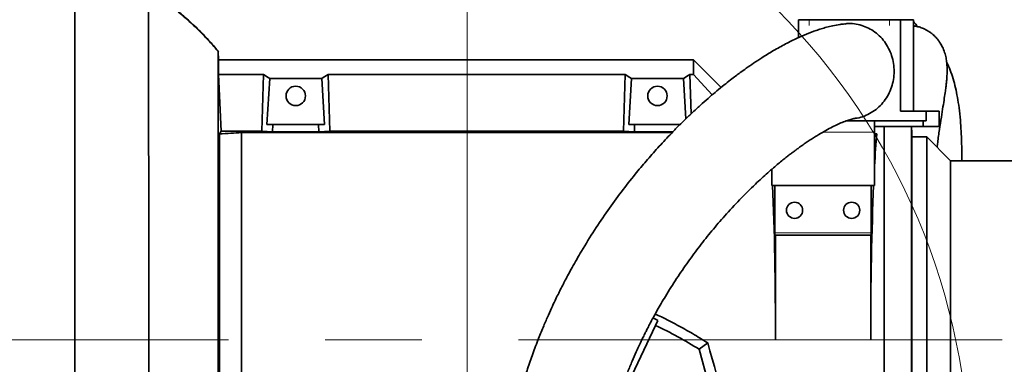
# Model space of a CAD drawing. Header units: millimetres. Extents: x 0 to 12429, y 0 to 8400.
# Tile 104 of 139: x 7152 to 7669, y 5242 to 5423. Entities that reach past the tile are written whole.
import ezdxf

# ---------------------------------------------------------------- set-up
doc = ezdxf.new("R2010")
doc.units = ezdxf.units.MM
doc.header["$LTSCALE"] = 20
doc.linetypes.add('CENTERX2', pattern=[20.32, 12.7, -2.54, 2.54, -2.54])
doc.styles.add('SLDTEXTSTYLE0', font='TXT', dxfattribs={"width": 0.605})
doc.dimstyles.new('SLDDIMSTYLE1', dxfattribs={"dimtxt": 70, "dimasz": 70, "dimexe": 0, "dimexo": 0.0625, "dimgap": 17.5, "dimtad": 1, "dimdec": 0, "dimrnd": 1e-09, "dimzin": 12, "dimdsep": 46, "dimtxsty": 'SLDTEXTSTYLE0', "dimsah": 1, "dimcen": 0.09, "dimadec": 0, "dimazin": 3, "dimtfac": 1, "dimtofl": 0, "dimtmove": 0, "dimatfit": 3, "dimfxl": 1, "dimfrac": 2, "dimtolj": 1, "dimtzin": 12, "dimarcsym": 0})
doc.dimstyles.new('SLDDIMSTYLE2', dxfattribs={"dimtxt": 70, "dimasz": 70, "dimexe": 0, "dimexo": 0.0625, "dimgap": 17.5, "dimtad": 1, "dimdec": 1, "dimrnd": 1e-09, "dimzin": 12, "dimdsep": 46, "dimtxsty": 'SLDTEXTSTYLE0', "dimsah": 1, "dimcen": 0.09, "dimadec": 0, "dimazin": 3, "dimtfac": 1, "dimtmove": 0, "dimatfit": 0, "dimfxl": 1, "dimfrac": 2, "dimtolj": 1, "dimtzin": 12, "dimarcsym": 0})
doc.dimstyles.new('SLDDIMSTYLE3', dxfattribs={"dimtxt": 70, "dimasz": 70, "dimexe": 0, "dimexo": 0.0625, "dimgap": 17.5, "dimtad": 1, "dimdec": 1, "dimrnd": 1e-09, "dimzin": 12, "dimdsep": 46, "dimtxsty": 'SLDTEXTSTYLE0', "dimsah": 1, "dimcen": 0.09, "dimadec": 0, "dimazin": 3, "dimtfac": 1, "dimtofl": 0, "dimtmove": 0, "dimatfit": 3, "dimfxl": 1, "dimfrac": 2, "dimtolj": 1, "dimtzin": 12, "dimarcsym": 0})

# ---------------------------------------------------------------- blocks, each defined once
blk = doc.blocks.new('_D_1')
at = {"color": 7, "linetype": 'Continuous', "lineweight": 0}
for p, q in [((7177, 5439.98), (5750, 5439.98)), ((5780, 5439.98), (5780, 3139.58)), ((6707.41, 3139.58), (5750, 3139.58))]:
    blk.add_line(p, q, dxfattribs=at)
at = {"color": 7, "linetype": 'Continuous', "lineweight": 18}
for points in [[(5780, 5439.98), (5770, 5369.98), (5790, 5369.98)], [(5780, 3139.58), (5790, 3209.58), (5770, 3209.58)]]:
    blk.add_solid(points, dxfattribs=at)
at = {"color": 7, "linetype": 'Continuous', "lineweight": 18, "insert": (5689.77, 4255.07), "char_height": 70, "attachment_point": 1, "rotation": 90, "style": 'SLDTEXTSTYLE0'}
blk.add_mtext('*)', dxfattribs=at)
blk = doc.blocks.new('_D_2')
at = {"color": 7, "linetype": 'Continuous', "lineweight": 0}
for p, q in [((6985.62, 5141.86), (6985.62, 5895.37)), ((8769.5, 5357.58), (8769.5, 5895.37)), ((6985.62, 5865.37), (8769.5, 5865.37))]:
    blk.add_line(p, q, dxfattribs=at)
at = {"color": 7, "linetype": 'Continuous', "lineweight": 18}
for points in [[(6985.62, 5865.37), (7055.62, 5855.37), (7055.62, 5875.37)], [(8769.5, 5865.37), (8699.5, 5875.37), (8699.5, 5855.37)]]:
    blk.add_solid(points, dxfattribs=at)
at = {"color": 7, "linetype": 'Continuous', "lineweight": 18, "insert": (7842.85, 5955.61), "char_height": 70, "attachment_point": 1, "style": 'SLDTEXTSTYLE0'}
blk.add_mtext('*)', dxfattribs=at)
blk = doc.blocks.new('_D_3')
at = {"color": 7, "linetype": 'Continuous', "lineweight": 0}
for p, q in [((5920, 5254.58), (5920, 5374.58)), ((7003.59, 5254.58), (5890, 5254.58)), ((5920, 5054.58), (5920, 5254.58)), ((7383, 5054.58), (5890, 5054.58)), ((5920, 5054.58), (5920, 4934.58))]:
    blk.add_line(p, q, dxfattribs=at)
at = {"color": 7, "linetype": 'Continuous', "lineweight": 18}
for points in [[(5920, 5254.58), (5930, 5324.58), (5910, 5324.58)], [(5920, 5054.58), (5910, 4984.58), (5930, 4984.58)]]:
    blk.add_solid(points, dxfattribs=at)
at = {"color": 7, "linetype": 'Continuous', "lineweight": 18, "insert": (5829.77, 5074.37), "char_height": 70, "attachment_point": 1, "rotation": 90, "style": 'SLDTEXTSTYLE0'}
blk.add_mtext('200', dxfattribs=at)
blk = doc.blocks.new('_D_6')
at = {"color": 7, "linetype": 'Continuous', "lineweight": 0}
for p, q in [((7387, 5058.58), (7387, 5615.37)), ((8569.5, 5258.58), (8569.5, 5615.37)), ((7387, 5585.37), (8569.5, 5585.37))]:
    blk.add_line(p, q, dxfattribs=at)
at = {"color": 7, "linetype": 'Continuous', "lineweight": 18}
for points in [[(7387, 5585.37), (7457, 5575.37), (7457, 5595.37)], [(8569.5, 5585.37), (8499.5, 5595.37), (8499.5, 5575.37)]]:
    blk.add_solid(points, dxfattribs=at)
at = {"color": 7, "linetype": 'Continuous', "lineweight": 18, "insert": (7943.54, 5675.61), "char_height": 70, "attachment_point": 1, "style": 'SLDTEXTSTYLE0'}
blk.add_mtext('*)', dxfattribs=at)
blk = doc.blocks.new('_D_11')
at = {"color": 7, "linetype": 'Continuous', "lineweight": 0}
for p, q in [((7099.5, 5311.08), (7099.5, 5755.37)), ((8769.5, 5357.58), (8769.5, 5755.37)), ((8769.5, 5725.37), (7099.5, 5725.37))]:
    blk.add_line(p, q, dxfattribs=at)
at = {"color": 7, "linetype": 'Continuous', "lineweight": 18}
for points in [[(7099.5, 5725.37), (7169.5, 5715.37), (7169.5, 5735.37)], [(8769.5, 5725.37), (8699.5, 5735.37), (8699.5, 5715.37)]]:
    blk.add_solid(points, dxfattribs=at)
at = {"color": 7, "linetype": 'Continuous', "lineweight": 18, "insert": (7899.79, 5815.61), "char_height": 70, "attachment_point": 1, "style": 'SLDTEXTSTYLE0'}
blk.add_mtext('*)', dxfattribs=at)

msp = doc.modelspace()

# ---------------------------------------------------------------- linework, layer by layer
at = {"color": 7, "linetype": 'Continuous', "lineweight": 35}
for p, q in [((7181.001609, 5439.97503), (7181.001609, 5149.796746)), ((7561.023688, 5422.579774), (7561.023688, 5413.173426)), ((7561.023688, 5422.579774), (7566.661844, 5422.579774)), ((7608.948011, 5422.579774), (7566.661844, 5422.579774)), ((7608.948011, 5422.579774), (7614.586167, 5422.579774)), ((7614.586167, 5374.579774), (7614.586167, 5422.579774)), ((7614.586167, 5422.579774), (7621.42657, 5422.579774)), ((7621.42657, 5374.579774), (7621.42657, 5422.579774)), ((7256.479658, 5401.579774), (7256.243821, 5406.0798)), ((7256.479658, 5401.579774), (7256.479658, 5393.868766)), ((7256.479658, 5401.579774), (7506.001609, 5401.579774)), ((7506.001609, 5393.868766), (7506.001609, 5401.579774)), ((7520.493276, 5387.088107), (7506.001609, 5401.579774)), ((7257.90879, 5364.025686), (7256.479658, 5393.868766)), ((7280.010354, 5393.868766), (7256.479658, 5393.868766)), ((7279.107372, 5364.025686), (7280.010354, 5393.868766)), ((7283.351524, 5391.692866), (7281.892314, 5367.579774)), ((7283.351524, 5391.692866), (7310.651695, 5391.692866)), ((7310.651695, 5391.692866), (7312.110905, 5367.579774)), ((7314.895847, 5364.025686), (7313.992865, 5393.868766)), ((7313.992865, 5393.868766), (7470.010354, 5393.868766)), ((7469.107372, 5364.025686), (7470.010354, 5393.868766)), ((7473.351524, 5391.692866), (7471.892314, 5367.579774)), ((7473.351524, 5391.692866), (7500.651695, 5391.692866)), ((7500.651695, 5391.692866), (7501.929365, 5370.579688)), ((7504.620195, 5373.135819), (7503.992865, 5393.868766)), ((7503.992865, 5393.868766), (7506.001609, 5393.868766)), ((7515.815758, 5383.194723), (7506.001609, 5393.868766)), ((7628.21171, 5374.579774), (7614.586167, 5374.579774)), ((7628.21171, 5374.579774), (7635.052113, 5374.579774)), ((7628.21171, 5374.579774), (7628.21171, 5369.579774)), ((7635.052113, 5374.579774), (7635.052113, 5366.579774)), ((7601.001609, 5369.579774), (7586.497592, 5369.579774)), ((7601.001609, 5369.579774), (7601.001609, 5363.579774)), ((7601.001609, 5369.579774), (7626.501609, 5369.579774)), ((7626.501609, 5369.579774), (7626.501609, 5366.579774)), ((7626.501609, 5369.579774), (7628.21171, 5369.579774)), ((7256.893241, 5362.662904), (7257.90879, 5364.025686)), ((7257.90879, 5364.025686), (7279.107372, 5364.025686)), ((7268.501609, 5174.164212), (7268.501609, 5363.400932)), ((7268.501609, 5363.400932), (7494.761278, 5363.400932)), ((7284.870289, 5363.675838), (7279.107372, 5364.025686)), ((7281.892314, 5367.579774), (7284.988413, 5367.579774)), ((7284.870289, 5363.675838), (7284.988413, 5367.579774)), ((7309.132929, 5363.675838), (7284.870289, 5363.675838)), ((7309.014806, 5367.579774), (7284.988413, 5367.579774)), ((7309.132929, 5363.675838), (7309.014806, 5367.579774)), ((7312.110905, 5367.579774), (7309.014806, 5367.579774)), ((7309.132929, 5363.675838), (7314.895847, 5364.025686)), ((7469.107372, 5364.025686), (7314.895847, 5364.025686)), ((7474.870289, 5363.675838), (7469.107372, 5364.025686)), ((7471.892314, 5367.579774), (7474.988413, 5367.579774)), ((7474.870289, 5363.675838), (7474.988413, 5367.579774)), ((7495.02958, 5363.675838), (7474.870289, 5363.675838)), ((7499.014806, 5367.579774), (7474.988413, 5367.579774)), ((7601.001609, 5366.579774), (7626.501609, 5366.579774)), ((7601.001609, 5335.579774), (7601.001609, 5363.579774)), ((7606.001609, 5127.079774), (7606.001609, 5366.579774)), ((7620.448547, 5141.526711), (7620.448547, 5366.579774)), ((7620.688332, 5363.057456), (7620.503736, 5366.579774)), ((7626.501609, 5366.579774), (7635.052113, 5366.579774)), ((7256.893241, 5362.662904), (7256.893241, 5161.082846)), ((7602.144054, 5362.722218), (7601.001609, 5362.722218)), ((7602.144054, 5362.722218), (7601.001609, 5361.579774)), ((7628.501609, 5361.079774), (7620.688329, 5361.079774)), ((7620.688332, 5363.057456), (7620.688332, 5146.102091)), ((7641.001609, 5348.579774), (7628.501609, 5361.079774)), ((7628.501609, 5361.079774), (7628.501609, 5148.079774)), ((7884.654541, 5348.579774), (7641.001609, 5348.579774)), ((7641.001609, 5160.579774), (7641.001609, 5348.579774)), ((7547.001609, 5344.067939), (7547.001609, 5335.579774)), ((7547.001609, 5335.579774), (7601.001609, 5335.579774)), ((7548.713367, 5310.779774), (7548.713367, 5335.579774)), ((7599.289852, 5335.579774), (7599.289852, 5310.779774)), ((7549.001609, 5309.579774), (7548.776256, 5309.579774)), ((7549.001609, 5309.579774), (7549.001609, 5254.579774)), ((7599.001609, 5309.579774), (7549.001609, 5309.579774)), ((7599.001609, 5254.579774), (7599.001609, 5309.579774)), ((7599.226963, 5309.579774), (7599.001609, 5309.579774)), ((7486.019162, 5262.174389), (7463.809421, 5215.610698)), ((7486.019162, 5262.174389), (7487.260079, 5264.776026)), ((7513.395699, 5253.01194), (7508.863721, 5249.642906)), ((7508.863721, 5249.642906), (7513.699896, 5232.204221))]:
    msp.add_line(p, q, dxfattribs=at)
at = {"color": 8, "linetype": 'Continuous', "lineweight": 18}
for p, q in [((7566.661844, 5422.579774), (7566.661844, 5419.579774)), ((7608.948011, 5419.579774), (7608.948011, 5422.579774)), ((7601.001609, 5363.579774), (7573.876516, 5363.579774)), ((7548.713367, 5310.779774), (7599.289852, 5310.779774)), ((7549.001609, 5254.579774), (7599.001609, 5254.579774))]:
    msp.add_line(p, q, dxfattribs=at)
at = {"color": 7, "linetype": 'CENTERX2', "lineweight": 18}
msp.add_line((7007.59451, 5254.579774), (8797.693912, 5254.579774), dxfattribs=at)
at = {"color": 7, "linetype": 'Continuous', "lineweight": 18}
msp.add_circle((7306.148775, 5183.703577), 344.814932, dxfattribs=at)
at = {"color": 7, "linetype": 'Continuous', "lineweight": 35}
for centre, radius in [((7297.001609, 5382.579774), 5.1), ((7487.001609, 5382.579774), 5.1), ((7559.001609, 5322.579774), 4.25), ((7589.001609, 5322.579774), 4.25)]:
    msp.add_circle(centre, radius, dxfattribs=at)
msp.add_arc((7387.001609, 5054.579774), 230, 58.00567484, 64.5, dxfattribs=at)
for centre, major_axis, ratio, start_param, end_param in [((7244.454521, 5254.579774), (13.289428, 146.801806), 0.5742046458, 5.966267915, 6.0097856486), ((7349.548698, 5254.579774), (-13.289428, 146.801806), 0.5742046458, 0.2733996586, 0.3169173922), ((7434.454521, 5254.579774), (13.289428, 146.801806), 0.5742046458, 5.966267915, 6.0097856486), ((7539.548698, 5254.579774), (-13.289428, 146.801806), 0.5742046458, 0.2733996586, 0.3169173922), ((7605.683601, 5254.579774), (0, 127.5), 0.0524077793, 0.5582638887, 0.7763614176), ((7542.319618, 5254.579774), (0, 127.5), 0.0524077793, 4.7123889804, 5.4007782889), ((7605.683601, 5254.579774), (0, 127.5), 0.0524077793, 0.8824070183, 1.5707963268), ((7548.776256, 5310.779774), (0, 1.2), 0.0524077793, 1.5707963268, 3.1415926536), ((7599.226963, 5310.779774), (0, 1.2), 0.0524077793, 3.1415926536, 4.7123889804), ((7384.049321, 5055.987943), (210.23771, -100.278244), 0.9999013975, 1.5567532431, 1.5691699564), ((7519.894561, 5254.579774), (-35.452749, 127.487433), 0.0504918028, 1.5690531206, 2.0894974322)]:
    msp.add_ellipse(centre, major_axis=major_axis, ratio=ratio, start_param=start_param, end_param=end_param, dxfattribs=at)
for points, knots in [([(7219.743584, 5150.451978), (7219.744905, 5153.2541), (7219.747548, 5158.858343), (7219.75089, 5167.669009), (7219.756099, 5176.757022), (7219.761067, 5187.693824), (7219.763064, 5200.552432), (7219.76694, 5215.539183), (7219.769403, 5230.951526), (7219.768878, 5246.534086), (7219.770589, 5262.024369), (7219.768924, 5277.46295), (7219.766698, 5292.886716), (7219.765174, 5308.034416), (7219.758982, 5322.656677), (7219.754202, 5336.806653), (7219.748054, 5350.50315), (7219.738776, 5363.508354), (7219.731894, 5375.613999), (7219.721512, 5386.879993), (7219.710388, 5397.304989), (7219.700054, 5406.701365), (7219.684849, 5414.925787), (7219.671224, 5422.037639), (7219.656064, 5428.016244), (7219.638599, 5432.414444), (7219.625476, 5435.468385), (7219.611805, 5437.463742), (7219.594868, 5438.727482), (7219.584799, 5438.885711), (7219.579764, 5438.964825)], [0, 0, 0, 0, 0.0251789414, 0.0503578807, 0.0758440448, 0.1013302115, 0.1396245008, 0.1779187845, 0.21732562, 0.2567324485, 0.2950263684, 0.3333202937, 0.3727267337, 0.4121331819, 0.4504272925, 0.4887213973, 0.5281280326, 0.567534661, 0.6058286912, 0.6441227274, 0.68352927, 0.7229358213, 0.761230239, 0.7995246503, 0.8389315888, 0.8783385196, 0.908487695, 0.9386368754, 0.9693184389, 1, 1, 1, 1]), ([(7219.579764, 5438.964825), (7220.757304, 5438.118366), (7223.085327, 5436.444895), (7226.489977, 5433.899925), (7229.777683, 5431.366793), (7232.944427, 5428.841852), (7235.989832, 5426.326439), (7240.199627, 5422.719489), (7245.34429, 5418.001701), (7251.167765, 5412.125396), (7254.590875, 5408.048463), (7256.243821, 5406.0798)], [0, 0, 0, 0, 0.0880750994, 0.1741265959, 0.2581477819, 0.3401363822, 0.4200947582, 0.4980301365, 0.6768027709, 0.8439350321, 1, 1, 1, 1]), ([(7256.402751, 5405.656169), (7254.845103, 5407.52207), (7251.657491, 5411.340498), (7246.245228, 5416.87693), (7240.285328, 5422.431764), (7233.751594, 5427.974897), (7226.821929, 5433.434899), (7222.006719, 5436.912416), (7219.606655, 5438.645728)], [0, 0, 0, 0, 0.14920061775, 0.30532800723, 0.46898837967, 0.64069989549, 0.82091265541, 1, 1, 1, 1]), ([(7585.357203, 5420.383928), (7584.538107, 5420.296634), (7582.433461, 5420.072336), (7579.23587, 5419.441358), (7575.938187, 5418.650604), (7573.049452, 5417.820168), (7569.521321, 5416.673372), (7565.315634, 5415.086697), (7560.012995, 5412.776216), (7554.185812, 5409.887855), (7548.003648, 5406.447778), (7542.394917, 5403.013124), (7537.637627, 5399.88696), (7533.871863, 5397.283486), (7530.726663, 5395.018564), (7527.966232, 5392.968188), (7525.143296, 5390.812152), (7521.845831, 5388.213204), (7518.252368, 5385.277233), (7514.417131, 5382.027486), (7510.414237, 5378.51066), (7506.178096, 5374.642259), (7501.865371, 5370.545895), (7497.620184, 5366.355985), (7492.708974, 5361.324636), (7487.194072, 5355.407182), (7481.146456, 5348.549607), (7474.766917, 5340.912558), (7468.035366, 5332.337795), (7460.903725, 5322.568912), (7453.916768, 5312.236136), (7448.493173, 5303.525904), (7444.61758, 5296.902359), (7442.322834, 5292.844219), (7440.323045, 5289.19252), (7438.663207, 5286.074463), (7437.329379, 5283.507448), (7436.184762, 5281.260642), (7434.993855, 5278.880055), (7433.533215, 5275.893083), (7431.714099, 5272.057072), (7429.565469, 5267.344239), (7427.124703, 5261.721395), (7424.361858, 5254.962814), (7421.518621, 5247.459915), (7418.821725, 5239.680355), (7416.495948, 5232.361197), (7414.509501, 5225.568201), (7412.821757, 5219.326425), (7411.419151, 5213.745119), (7410.260238, 5208.818555), (7409.276665, 5204.383955), (7408.367445, 5200.046796), (7407.473324, 5195.519869), (7406.438299, 5189.922304), (7405.290173, 5183.129246), (7404.073507, 5175.013686), (7402.927685, 5166.223577), (7401.881391, 5156.752805), (7400.957932, 5146.544042), (7400.18345, 5135.509412), (7399.594554, 5123.563134), (7399.237088, 5110.686088), (7399.156108, 5096.908437), (7399.390685, 5082.275539), (7399.964536, 5066.839337), (7400.887557, 5050.634509), (7402.158011, 5033.696192), (7403.797502, 5016.067844), (7405.313921, 5001.665102), (7406.390417, 4993.138903), (7406.698816, 4990.696284)], [0, 0, 0, 0, 0.007112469, 0.0182752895, 0.0278485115, 0.036271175, 0.0445315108, 0.0603247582, 0.0762792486, 0.0966053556, 0.1181454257, 0.1387793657, 0.1535812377, 0.166906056, 0.1776507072, 0.1860946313, 0.1956345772, 0.207120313, 0.2205789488, 0.2332893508, 0.2473898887, 0.2627023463, 0.2779925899, 0.2930141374, 0.3077494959, 0.3302900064, 0.3520360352, 0.3729490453, 0.3996461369, 0.4260100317, 0.4525260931, 0.4791043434, 0.48917099, 0.4986135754, 0.5067283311, 0.5135387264, 0.5190658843, 0.5233285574, 0.5278951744, 0.5341364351, 0.5420250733, 0.5515269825, 0.562601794, 0.5751969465, 0.5903384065, 0.6043616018, 0.6171519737, 0.6287659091, 0.6392515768, 0.6486471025, 0.6565336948, 0.6634976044, 0.6702994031, 0.6775625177, 0.6852863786, 0.6970525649, 0.7097600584, 0.7234222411, 0.7380564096, 0.7536851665, 0.7705783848, 0.7889139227, 0.808703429, 0.8299544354, 0.8526693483, 0.87685879, 0.9025359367, 0.9296792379, 0.9582193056, 0.9880305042, 1, 1, 1, 1]), ([(7594.302933, 5419.579774), (7593.035483, 5419.885737), (7590.463842, 5420.506534), (7587.410595, 5420.732643), (7585.730673, 5420.393841), (7585.367928, 5420.320683)], [0, 0, 0, 0, 0.4324573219, 0.8774508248, 1, 1, 1, 1]), ([(7623.518844, 5418.963127), (7623.354592, 5419.218465), (7622.722655, 5420.20084), (7621.977813, 5421.025399), (7621.42657, 5421.63564)], [0, 0, 0, 0, 0.2599190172, 1, 1, 1, 1]), ([(7590.887337, 5370.876778), (7591.226155, 5370.903531), (7592.863349, 5371.032806), (7595.743868, 5371.971326), (7599.352658, 5373.670418), (7602.659209, 5376.067903), (7605.517081, 5378.980181), (7607.894959, 5382.396536), (7609.682781, 5386.152446), (7610.862585, 5390.210813), (7611.380054, 5394.382279), (7611.230518, 5398.624809), (7610.421384, 5402.742006), (7608.961187, 5406.692568), (7606.916827, 5410.293618), (7604.310372, 5413.512253), (7601.293495, 5416.151749), (7597.933969, 5418.264605), (7595.523892, 5419.13754), (7594.302933, 5419.579774)], [0, 0, 0, 0, 0.0159080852, 0.0768688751, 0.1395977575, 0.200553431, 0.2632783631, 0.3242055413, 0.3869021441, 0.4477846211, 0.5104345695, 0.5712856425, 0.6339010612, 0.6947604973, 0.7573822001, 0.8182901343, 0.8809608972, 0.9396941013, 1, 1, 1, 1]), ([(7633.901269, 5355.680115), (7633.993012, 5356.491223), (7634.350354, 5359.650481), (7635.117966, 5365.010788), (7636.085957, 5371.304475), (7636.970755, 5376.828112), (7637.674664, 5381.350837), (7638.196894, 5384.859219), (7638.573504, 5387.688826), (7638.823152, 5389.941414), (7639.021008, 5392.244748), (7639.151445, 5394.832708), (7639.152916, 5397.425695), (7638.970795, 5400.084939), (7638.619574, 5402.52823), (7637.903832, 5405.428858), (7636.781286, 5408.205748), (7635.769526, 5410.03028), (7634.857726, 5411.388288), (7634.11983, 5412.34331), (7633.469377, 5413.096607), (7632.748891, 5413.856462), (7631.886023, 5414.674446), (7630.689557, 5415.656924), (7629.002555, 5416.813727), (7626.674228, 5418.016327), (7624.295181, 5418.824532), (7622.649494, 5419.224235), (7621.684935, 5419.340241), (7621.42657, 5419.371315)], [0, 0, 0, 0, 0.0232400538, 0.0905197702, 0.157894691, 0.2193061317, 0.2759256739, 0.3286812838, 0.366121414, 0.398408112, 0.4302140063, 0.4698601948, 0.5167864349, 0.5565727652, 0.599007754, 0.644011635, 0.6891804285, 0.7275792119, 0.7504827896, 0.7695105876, 0.7843861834, 0.7955164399, 0.8126696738, 0.8344226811, 0.8610609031, 0.8995580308, 0.9410813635, 0.9842181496, 1, 1, 1, 1]), ([(7256.243838, 5159.063673), (7256.243825, 5161.333724), (7256.2438, 5165.873821), (7256.243803, 5173.089091), (7256.243852, 5180.585378), (7256.24383, 5189.498134), (7256.243808, 5199.892967), (7256.243863, 5211.950807), (7256.243818, 5224.431176), (7256.243798, 5235.83164), (7256.243858, 5245.902119), (7256.243816, 5255.87968), (7256.243803, 5267.169644), (7256.24386, 5279.793487), (7256.243812, 5292.359191), (7256.243817, 5304.652035), (7256.243844, 5316.470394), (7256.243774, 5327.859991), (7256.24383, 5338.832954), (7256.243831, 5349.203506), (7256.243807, 5358.805756), (7256.243868, 5367.686753), (7256.243811, 5375.842341), (7256.243821, 5383.119487), (7256.24384, 5389.409822), (7256.243771, 5394.764723), (7256.243831, 5399.163934), (7256.243842, 5402.151598), (7256.243795, 5404.059922), (7256.243821, 5405.214492), (7256.243851, 5405.942949), (7256.243831, 5406.034183), (7256.243821, 5406.0798)], [0, 0, 0, 0, 0.02536856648, 0.05073707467, 0.07644500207, 0.10215295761, 0.13907027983, 0.17598769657, 0.21397911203, 0.25197025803, 0.27734165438, 0.30279612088, 0.33968023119, 0.3765644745, 0.41451981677, 0.45247491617, 0.48935382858, 0.52623258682, 0.56418118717, 0.60213005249, 0.63904856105, 0.67596723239, 0.71396005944, 0.75195265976, 0.78883176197, 0.82571068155, 0.86365951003, 0.9016085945, 0.92605488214, 0.950501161, 0.97525057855, 1, 1, 1, 1]), ([(7646.822444, 5348.579774), (7646.837863, 5349.726862), (7646.892763, 5353.810986), (7646.714467, 5360.372353), (7646.294661, 5367.988686), (7645.646988, 5374.675261), (7644.833445, 5380.493686), (7643.848968, 5385.695331), (7642.653421, 5390.528299), (7641.204422, 5395.030061), (7639.92552, 5398.263418), (7639.097215, 5399.937451), (7638.898747, 5400.338563)], [0, 0, 0, 0, 0.0530985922, 0.189053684, 0.3168870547, 0.4345534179, 0.5428234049, 0.6440363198, 0.748466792, 0.8579671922, 0.9659678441, 1, 1, 1, 1]), ([(7456.132211, 4997.673881), (7455.87585, 4999.590336), (7454.866683, 5007.134474), (7453.397947, 5020.310886), (7451.806736, 5036.870274), (7450.61951, 5052.77341), (7449.796767, 5067.910158), (7449.311322, 5082.21886), (7449.121601, 5095.65183), (7449.189438, 5108.198886), (7449.483489, 5119.869649), (7449.972872, 5130.674806), (7450.627276, 5140.640323), (7451.419867, 5149.844481), (7452.327175, 5158.372664), (7453.328655, 5166.294656), (7454.399515, 5173.62316), (7455.448275, 5179.964941), (7456.439533, 5185.402679), (7457.347957, 5190.019326), (7458.283625, 5194.458368), (7459.318449, 5199.0557), (7460.463252, 5203.795826), (7461.751397, 5208.763945), (7463.175911, 5213.886398), (7464.82962, 5219.406515), (7466.741624, 5225.306052), (7468.928919, 5231.510378), (7471.275366, 5237.624137), (7473.601443, 5243.247454), (7475.713901, 5248.05157), (7477.545964, 5252.020036), (7479.057335, 5255.170918), (7480.240622, 5257.567543), (7481.254594, 5259.578903), (7482.312284, 5261.637809), (7483.601831, 5264.09202), (7485.161918, 5266.983051), (7486.98696, 5270.263814), (7489.011313, 5273.782088), (7492.378357, 5279.435463), (7497.068113, 5286.834241), (7503.11003, 5295.617424), (7509.27939, 5303.934548), (7515.680771, 5311.96602), (7522.669327, 5320.12497), (7530.299526, 5328.360422), (7536.781389, 5334.78699), (7541.709958, 5339.384282), (7544.874401, 5342.232353), (7547.814391, 5344.788864), (7550.445101, 5347.004024), (7552.775989, 5348.909896), (7554.817765, 5350.535576), (7556.607911, 5351.926745), (7558.176054, 5353.119121), (7559.690933, 5354.248518), (7561.289427, 5355.415619), (7563.117581, 5356.717742), (7565.142143, 5358.117875), (7567.309253, 5359.565712), (7569.542767, 5361.001359), (7572.277127, 5362.685253), (7575.431452, 5364.508193), (7578.844938, 5366.307389), (7581.956986, 5367.784833), (7584.358251, 5368.79394), (7586.116385, 5369.45566), (7587.377096, 5369.889834), (7588.617665, 5370.273128), (7589.770053, 5370.578593), (7590.503652, 5370.74508), (7590.807031, 5370.786713), (7590.894942, 5370.798777)], [0, 0, 0, 0, 0.0103962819, 0.0409250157, 0.0700997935, 0.0978124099, 0.1239820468, 0.1485525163, 0.1714905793, 0.192803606, 0.2125354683, 0.2307417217, 0.2474827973, 0.262893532, 0.2773031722, 0.2907703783, 0.3033216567, 0.3149780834, 0.3236698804, 0.3318048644, 0.3393884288, 0.347373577, 0.3566614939, 0.3654173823, 0.3751235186, 0.3858160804, 0.3975468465, 0.410389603, 0.4241145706, 0.4366974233, 0.4476908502, 0.4570034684, 0.4646073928, 0.4703562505, 0.4745532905, 0.4795575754, 0.4858349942, 0.4932673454, 0.5019865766, 0.5118101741, 0.5217794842, 0.5489363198, 0.576121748, 0.6032034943, 0.631059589, 0.660583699, 0.6948697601, 0.7308646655, 0.7454178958, 0.7595621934, 0.7725057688, 0.7842488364, 0.7944418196, 0.8035358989, 0.8115428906, 0.8184755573, 0.8246831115, 0.8320742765, 0.8403773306, 0.8499386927, 0.8602457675, 0.8709256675, 0.8819515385, 0.9001112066, 0.9179303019, 0.9347864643, 0.9507440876, 0.9590498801, 0.9673670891, 0.975667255, 0.9846690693, 0.9955575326, 1, 1, 1, 1]), ([(7268.501609, 5363.400932), (7266.681321, 5363.27589), (7263.037202, 5363.025565), (7258.942554, 5362.783869), (7256.893241, 5362.662904)], [0, 0, 0, 0, 0.4995140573, 1, 1, 1, 1]), ([(7513.395699, 5253.01194), (7510.766427, 5254.646139), (7505.507832, 5257.914569), (7497.362373, 5262.417465), (7490.790858, 5265.824144), (7486.873241, 5267.603303), (7485.790439, 5268.095049)], [0, 0, 0, 0, 0.2948443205, 0.5896943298, 0.8865944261, 1, 1, 1, 1])]:
    msp.add_open_spline(points, degree=3, knots=knots, dxfattribs=at)

# ---------------------------------------------------------------- dimensions: what is measured, and where the dimension line sits
at = {"color": 7, "linetype": 'Continuous', "lineweight": 18}
for base, p1, p2, dimstyle, picture, middle in [((8769.501609, 5865.374319), (6985.621903, 5137.860103), (8769.501609, 5353.579774), 'SLDDIMSTYLE1', '_D_2', (7877.561756, 5865.374319)), ((7099.501609, 5725.374319), (8769.501609, 5353.579774), (7099.501609, 5307.079774), 'SLDDIMSTYLE3', '_D_11', (7934.501609, 5725.374319)), ((8569.501609, 5585.374319), (7387.001609, 5054.579774), (8569.501609, 5254.579774), 'SLDDIMSTYLE3', '_D_6', (7978.251609, 5585.374319))]:
    dim = msp.add_linear_dim(base=base, p1=p1, p2=p2, dimstyle=dimstyle, dxfattribs=at)
    dim.commit()
    dim.dimension.update_dxf_attribs({"geometry": picture, "text_midpoint": middle, "dimtype": 160})
for base, p1, p2, dimstyle, picture, middle in [((5780.001584, 3139.579774), (7181.001609, 5439.97503), (6711.410047, 3139.579774), 'SLDDIMSTYLE1', '_D_1', (5780.001584, 4289.777402)), ((5920.001584, 5254.579774), (7387.001609, 5054.579774), (7007.59451, 5254.579774), 'SLDDIMSTYLE2', '_D_3', (5920.001584, 5154.579774))]:
    dim = msp.add_linear_dim(base=base, p1=p1, p2=p2, angle=90, dimstyle=dimstyle, dxfattribs=at)
    dim.commit()
    dim.dimension.update_dxf_attribs({"geometry": picture, "text_midpoint": middle, "dimtype": 160})

doc.saveas('drawing.dxf')
